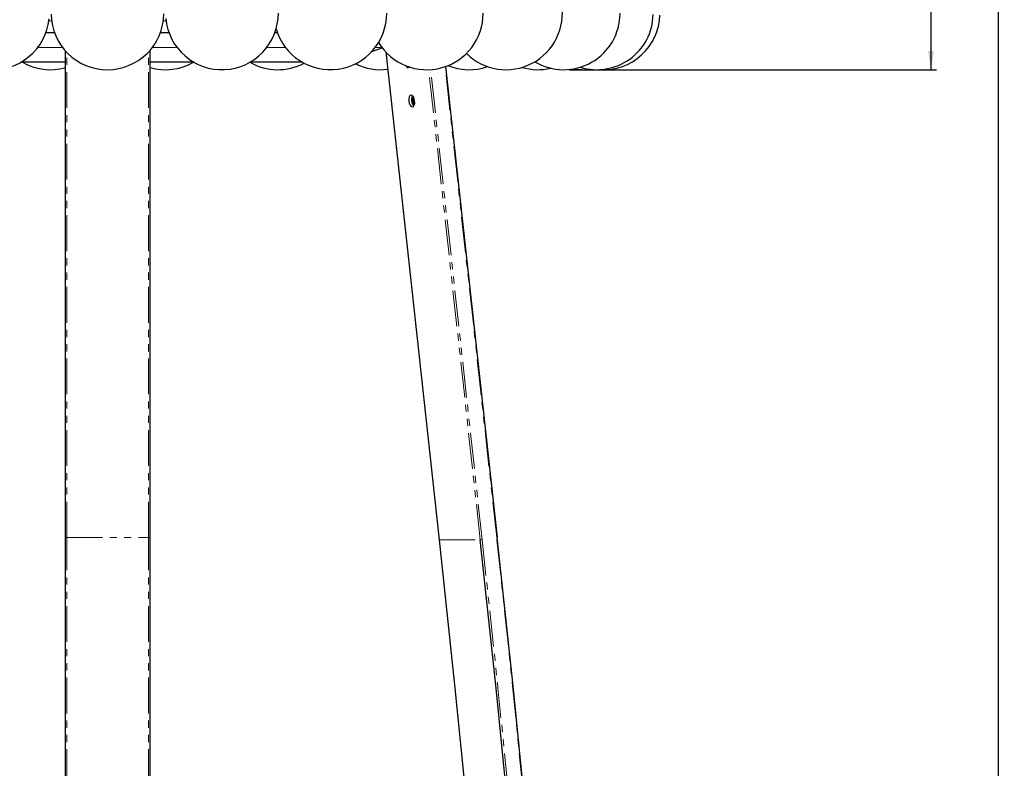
# Model space of a CAD drawing. Header units: millimetres. Extents: x 0 to 841, y 0 to 1189.
# Tile 9 of 19: x 211 to 385, y 903 to 1036. Entities that reach past the tile are written whole.
import ezdxf

# ---------------------------------------------------------------- set-up
doc = ezdxf.new("R2010")
doc.units = ezdxf.units.MM
doc.linetypes.add('SLD-Combinazione-di-due-tratteggi', pattern=[12.7, 6.35, -1.27, 1.27, -1.27, 1.27, -1.27])
doc.linetypes.add('SLD-Solido', pattern=[0])
doc.layers.add('FORMAT', color=7, linetype='SLD-Solido')
doc.styles.add('SLDTEXTSTYLE3', font='GOTHIC.TTF', dxfattribs={"width": 0.913})
doc.dimstyles.new('SLDDIMSTYLE1', dxfattribs={"dimtxt": 3.5, "dimasz": 3.302, "dimexe": 0, "dimexo": 0.0625, "dimgap": 0.875, "dimtad": 1, "dimdec": 0, "dimlfac": 2, "dimrnd": 1e-09, "dimzin": 12, "dimdsep": 46, "dimtxsty": 'SLDTEXTSTYLE3', "dimsah": 1, "dimcen": 0.09, "dimadec": 0, "dimazin": 3, "dimtfac": 1, "dimtofl": 0, "dimtmove": 0, "dimatfit": 3, "dimfxl": 1, "dimfrac": 2, "dimtolj": 1, "dimtzin": 12, "dimarcsym": 0})

# ---------------------------------------------------------------- blocks, each defined once
blk = doc.blocks.new('_D_1')
at = {"layer": 'FORMAT'}
for p, q in [((308.03, 1125.48), (385.14, 1125.48)), ((384.14, 351.47), (384.14, 1125.48)), ((369.75, 744.98), (369.75, 746.05)), ((369.75, 746.05), (378.91, 746.05)), ((378.91, 746.05), (378.91, 744.98)), ((373.97, 739.41), (373.97, 743.02)), ((369.75, 733.73), (369.75, 732.66)), ((378.91, 732.66), (378.91, 733.73)), ((369.75, 732.66), (378.91, 732.66)), ((334.71, 351.47), (385.14, 351.47))]:
    blk.add_line(p, q, dxfattribs=at)
for points in [[(384.14, 1125.48), (383.63, 1122.18), (384.65, 1122.18)], [(384.14, 351.47), (384.65, 354.77), (383.63, 354.77)]]:
    blk.add_solid(points, dxfattribs=at)
at = {"layer": 'FORMAT', "char_height": 3.5, "attachment_point": 1, "rotation": 90, "style": 'SLDTEXTSTYLE3'}
for s, insert in [('"', (372.36, 743.54)), ('1540', (379.67, 734.18)), ('5', (369.81, 739.92)), ('8', (374.43, 739.92)), ('60', (372.36, 733.73))]:
    blk.add_mtext(s, dxfattribs=dict(at, insert=insert))
blk = doc.blocks.new('_D_2')
at = {"layer": 'FORMAT'}
for p, q in [((308.03, 1125.48), (373.14, 1125.48)), ((372.14, 1125.48), (372.14, 1027.41)), ((357.75, 1081.37), (357.75, 1082.43)), ((357.75, 1082.43), (366.91, 1082.43)), ((366.91, 1082.43), (366.91, 1081.37)), ((361.97, 1075.8), (361.97, 1079.41)), ((357.75, 1072.7), (357.75, 1071.63)), ((366.91, 1071.63), (366.91, 1072.7)), ((357.75, 1071.63), (366.91, 1071.63)), ((308.03, 1027.41), (373.14, 1027.41))]:
    blk.add_line(p, q, dxfattribs=at)
for points in [[(372.14, 1125.48), (371.63, 1122.18), (372.65, 1122.18)], [(372.14, 1027.41), (372.65, 1030.72), (371.63, 1030.72)]]:
    blk.add_solid(points, dxfattribs=at)
at = {"layer": 'FORMAT', "char_height": 3.5, "attachment_point": 1, "rotation": 90, "style": 'SLDTEXTSTYLE3'}
for s, insert in [('"', (360.36, 1079.92)), ('200', (367.67, 1073.15)), ('7', (357.81, 1076.31)), ('8', (362.43, 1076.31)), ('7', (360.36, 1072.7))]:
    blk.add_mtext(s, dxfattribs=dict(at, insert=insert))

msp = doc.modelspace()

# ---------------------------------------------------------------- linework, layer by layer
at = {"color": 8, "linetype": 'SLD-Combinazione-di-due-tratteggi', "lineweight": 18}
for p, q in [((215.77, 1036.1), (216.24, 1036.1)), ((236.07, 1036.1), (236.55, 1036.1)), ((218.21, 1031.35), (213.8, 1031.35)), ((218.96, 944.43), (218.96, 1030.47)), ((233.46, 944.43), (233.46, 1030.58)), ((238.51, 1031.35), (234.11, 1031.35)), ((257.72, 1031.35), (254.41, 1031.35)), ((274.81, 1031.35), (273.62, 1031.35)), ((285, 943.99), (275.53, 1030.51)), ((292.25, 943.99), (283.12, 1027.42)), ((292.59, 944.03), (283.46, 1027.44)), ((295.17, 944.4), (286.02, 1027.96)), ((280.27, 1021.26), (280.12, 1022.63)), ((280.47, 1021), (280.28, 1022.76)), ((218.96, 468.72), (218.96, 944.43)), ((218.96, 944.43), (233.46, 944.43)), ((233.46, 468.72), (233.46, 944.43)), ((285, 943.99), (292.25, 943.99))]:
    msp.add_line(p, q, dxfattribs=at)
at = {"color": 7, "linetype": 'SLD-Solido', "lineweight": 25}
for p, q in [((216.77, 1033.97), (215.24, 1033.97)), ((237.07, 1033.97), (235.54, 1033.97)), ((256.29, 1033.97), (255.85, 1033.97)), ((218.71, 944.4), (218.71, 1030.74)), ((233.71, 944.4), (233.71, 1030.86)), ((275.49, 1030.55), (284.97, 944)), ((218.71, 1028.72), (210.8, 1028.72)), ((241.51, 1028.72), (233.71, 1028.72)), ((260.73, 1028.72), (251.42, 1028.72)), ((295.29, 944.43), (286.14, 1028)), ((218.71, 468.72), (218.71, 944.4)), ((233.71, 468.72), (233.71, 944.4))]:
    msp.add_line(p, q, dxfattribs=at)
at = {"color": 7, "linetype": 'SLD-Solido', "lineweight": 25, "flags": 128}
for points in [[(273.04, 1030.65), (273.31, 1030.74), (274.84, 1031.3)], [(279.45, 1027.78), (279.64, 1027.86), (279.68, 1027.9)], [(280.21, 1020.83), (280.41, 1020.91), (280.55, 1021.14), (280.63, 1021.48), (280.62, 1021.87), (280.54, 1022.27), (280.39, 1022.61), (280.19, 1022.84), (279.98, 1022.92), (279.79, 1022.84), (279.65, 1022.61), (279.57, 1022.27), (279.57, 1021.87), (279.66, 1021.48), (279.81, 1021.14), (280, 1020.91), (280.21, 1020.83)], [(321.2, 468.72), (321.12, 495.22), (320.88, 521.72), (320.48, 548.21), (319.92, 574.7), (319.2, 601.19), (318.32, 627.67), (317.28, 654.14), (316.07, 680.6), (314.71, 707.05), (313.19, 733.49), (311.51, 759.92), (309.67, 786.33), (307.66, 812.73), (305.5, 839.11), (303.18, 865.47), (300.7, 891.81), (298.06, 918.13), (295.26, 944.43)], [(310.92, 468.72), (310.84, 495.2), (310.6, 521.67), (310.2, 548.14), (309.64, 574.6), (308.92, 601.06), (308.04, 627.52), (307, 653.97), (305.8, 680.4), (304.44, 706.83), (302.92, 733.25), (301.24, 759.65), (299.39, 786.04), (297.39, 812.41), (295.23, 838.76), (292.92, 865.1), (290.44, 891.42), (287.8, 917.72), (285, 943.99)], [(318.17, 468.72), (318.09, 495.2), (317.85, 521.67), (317.45, 548.14), (316.89, 574.6), (316.17, 601.06), (315.29, 627.52), (314.25, 653.97), (313.05, 680.4), (311.69, 706.83), (310.17, 733.25), (308.49, 759.65), (306.64, 786.04), (304.64, 812.41), (302.48, 838.76), (300.17, 865.1), (297.69, 891.42), (295.05, 917.72), (292.25, 943.99)]]:
    msp.add_lwpolyline(points, dxfattribs=at)
at = {"color": 8, "linetype": 'SLD-Combinazione-di-due-tratteggi', "lineweight": 18, "flags": 128}
for points in [[(321.11, 468.72), (321.03, 495.22), (320.79, 521.71), (320.39, 548.21), (319.83, 574.69), (319.11, 601.18), (318.23, 627.66), (317.19, 654.12), (315.98, 680.58), (314.62, 707.03), (313.1, 733.47), (311.42, 759.9), (309.57, 786.31), (307.57, 812.7), (305.41, 839.08), (303.09, 865.44), (300.61, 891.78), (297.97, 918.1), (295.17, 944.4)], [(318.52, 468.72), (318.44, 495.2), (318.19, 521.67), (317.79, 548.14), (317.23, 574.61), (316.51, 601.07), (315.63, 627.53), (314.59, 653.98), (313.39, 680.42), (312.03, 706.85), (310.51, 733.26), (308.83, 759.67), (306.99, 786.06), (304.99, 812.43), (302.83, 838.79), (300.51, 865.13), (298.03, 891.45), (295.39, 917.75), (292.59, 944.03)]]:
    msp.add_lwpolyline(points, dxfattribs=at)
at = {"color": 7, "linetype": 'SLD-Solido', "lineweight": 25}
for centre, radius, start, end in [((296.8, 1037.41), 10, 225.424, 9.7792), ((205.85, 1037.41), 10, 175.3805, 354.5301), ((226.16, 1037.41), 10, 180.9093, 359.3312), ((246.46, 1037.41), 10, 185.4433, 0), ((265.67, 1037.41), 10, 196.1199, 0), ((282.76, 1037.41), 10, 211.3179, 0), ((307.03, 1037.41), 10, 239.2312, 0), ((312.9, 1037.41), 10, 252.9194, 358.6742), ((314.1, 1037.41), 10, 266.5588, 358.1952), ((216.04, 1037.41), 10, 240.3553, 285.4878), ((236.48, 1037.41), 10, 253.9063, 299.6447), ((256.37, 1037.41), 10, 240.3553, 297.7338), ((274.63, 1037.41), 10, 243.3993, 276.8691), ((279.6, 1028.4), 0.644, 203.9628, 256.568), ((290.28, 1037.41), 10, 247.9088, 289.0124), ((302.48, 1037.41), 10, 253.4939, 283.1474), ((310.57, 1037.41), 10, 259.8144, 276.712), ((281.6, 1022.09), 1.57, 152.396, 224.2191)]:
    msp.add_arc(centre, radius, start, end, dxfattribs=at)
at = {"color": 8, "linetype": 'SLD-Combinazione-di-due-tratteggi', "lineweight": 18}
for centre, radius, start, end in [((218.9, 943.91), 0.525, 83.2751, 111.0265), ((233.52, 943.91), 0.525, 68.9735, 96.7249), ((295.16, 944.76), 0.355, 272.1589, 292.6937), ((284.99, 944.05), 0.0521, 243.9598, 282.0124), ((292.15, 946.93), 2.94, 271.9454, 278.6018)]:
    msp.add_arc(centre, radius, start, end, dxfattribs=at)

# ---------------------------------------------------------------- dimensions: what is measured, and where the dimension line sits
at = {"layer": 'FORMAT'}
for base, p1, p2, picture, middle in [((384.14, 1125.48), (333.71, 351.47), (307.03, 1125.48), '_D_1', (384.14, 739.35)), ((372.14, 1027.41), (307.03, 1125.48), (307.03, 1027.41), '_D_2', (372.14, 1077.03))]:
    dim = msp.add_linear_dim(base=base, p1=p1, p2=p2, angle=90, dimstyle='SLDDIMSTYLE1', dxfattribs=at)
    dim.commit()
    dim.dimension.update_dxf_attribs({"geometry": picture, "text_midpoint": middle, "dimtype": 160})

doc.saveas('drawing.dxf')
